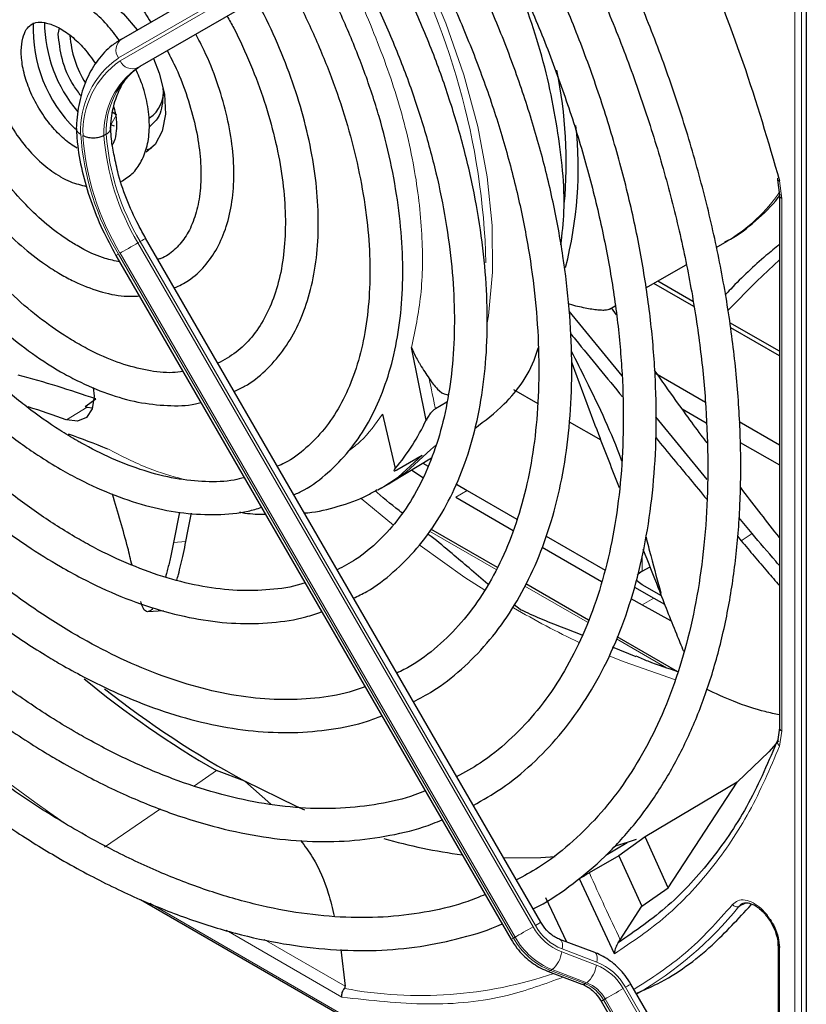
# Paper-space layout 'Blatt2' of a CAD drawing. Header units: millimetres. Extents: x 5 to 418, y 2 to 292.
# Tile 49 of 87: x 118.94 to 128.49, y 213.33 to 225.29. Entities that reach past the tile are written whole.
import ezdxf

# ---------------------------------------------------------------- set-up
doc = ezdxf.new("R2010")
doc.units = ezdxf.units.MM

psp = doc.layouts.new('Blatt2')

# ---------------------------------------------------------------- linework, layer by layer
at = {"color": 7, "linetype": 'Continuous', "lineweight": 18}
for p, q in [((128.352, 210.799), (128.352, 228.779)), ((128.433, 210.797), (128.433, 228.777)), ((124.936, 227.592), (120.14, 224.822)), ((120.16, 224.788), (124.956, 227.557)), ((125.173, 227.475), (120.377, 224.705)), ((120.405, 224.722), (120.377, 224.705)), ((120.118, 224.133), (120.048, 224.011)), ((128.164, 223.329), (128.192, 223.115)), ((128.192, 223.115), (128.192, 216.646)), ((120.405, 222.594), (120.377, 222.577)), ((120.377, 222.577), (125.173, 214.271)), ((125.201, 214.287), (120.405, 222.594)), ((120.14, 222.44), (124.936, 214.134)), ((124.956, 214.145), (120.16, 222.452)), ((119.509, 220.429), (119.762, 220.582)), ((123.934, 220.069), (123.99, 220.116)), ((124.375, 219.568), (124.234, 219.487)), ((123.087, 219.471), (123.478, 219.149)), ((124.726, 218.609), (123.916, 219.077)), ((120.81, 218.939), (120.96, 218.951)), ((127.7, 218.958), (127.831, 219.048)), ((126.497, 218.752), (126.497, 218.588)), ((125.835, 217.969), (125.073, 218.409)), ((126.638, 218.262), (126.497, 218.18)), ((126.791, 217.417), (126.184, 217.768)), ((128.192, 216.646), (128.164, 216.465)), ((121.332, 216.167), (121.062, 215.983)), ((120.653, 215.703), (119.971, 215.236)), ((120.522, 214.556), (126.079, 211.348)), ((127.754, 214.559), (127.67, 214.518)), ((122.854, 213.416), (121.447, 214.229)), ((122.893, 213.549), (121.91, 214.117)), ((124.936, 214.134), (124.956, 214.145)), ((125.521, 213.965), (125.941, 213.806)), ((125.947, 213.842), (125.526, 214.001)), ((128.163, 214.02), (128.163, 212.394)), ((125.404, 213.751), (125.384, 213.74)), ((125.384, 213.74), (125.805, 213.58)), ((125.825, 213.592), (125.404, 213.751)), ((125.805, 213.58), (125.825, 213.592)), ((126.266, 213.52), (126.763, 212.66)), ((126.791, 212.676), (126.295, 213.536)), ((126.049, 213.394), (126.029, 213.383)), ((126.029, 213.383), (126.526, 212.523)), ((126.546, 212.534), (126.049, 213.394))]:
    psp.add_line(p, q, dxfattribs=at)
at = {"color": 7, "linetype": 'Continuous', "lineweight": 25}
for p, q in [((128.489, 228.804), (128.489, 210.824)), ((120.177, 225.052), (124.973, 227.821)), ((120.405, 224.722), (125.201, 227.491)), ((119.411, 225.113), (119.425, 225.183)), ((120.073, 224.162), (120.118, 224.133)), ((120.093, 223.995), (120.048, 224.011)), ((119.993, 223.896), (119.965, 223.879)), ((120.489, 223.712), (120.543, 223.725)), ((128.14, 223.342), (128.163, 223.155)), ((128.163, 223.157), (128.163, 216.686)), ((125.267, 214.325), (120.471, 222.632)), ((127.396, 222.522), (127.529, 222.598)), ((127.504, 222.585), (127.529, 222.598)), ((120.111, 222.424), (124.907, 214.117)), ((126.542, 222.029), (127.031, 222.311)), ((127.124, 221.803), (126.637, 222.084)), ((127.114, 221.865), (126.687, 222.112)), ((126.254, 220.961), (125.613, 221.748)), ((126.099, 221.773), (126.169, 221.814)), ((126.186, 221.701), (126.127, 221.789)), ((128.163, 221.26), (127.561, 221.607)), ((128.163, 221.203), (127.572, 221.544)), ((123.876, 220.425), (123.697, 221.305)), ((125.226, 221.269), (125.238, 221.276)), ((126.651, 220.998), (127.264, 220.644)), ((124.934, 220.797), (125.231, 220.626)), ((119.739, 220.59), (119.865, 220.681)), ((124.125, 220.644), (123.988, 220.562)), ((119.739, 220.59), (119.762, 220.582)), ((119.762, 220.582), (119.822, 220.575)), ((126.981, 220.562), (127.276, 220.392)), ((123.344, 220.496), (123.5, 219.837)), ((125.612, 220.405), (125.996, 220.184)), ((127.288, 219.704), (126.663, 220.463)), ((127.675, 220.407), (128.163, 220.125)), ((127.688, 220.154), (128.163, 219.88)), ((123.459, 219.674), (123.941, 219.965)), ((123.52, 219.821), (123.829, 219.997)), ((123.699, 219.819), (123.836, 219.729)), ((123.837, 219.903), (123.898, 219.863)), ((123.422, 219.651), (123.459, 219.674)), ((123.338, 219.603), (123.288, 219.575)), ((123.338, 219.603), (123.422, 219.651)), ((124.242, 219.647), (124.375, 219.568)), ((124.375, 219.568), (124.978, 219.221)), ((124.234, 219.487), (124.933, 219.083)), ((123.587, 219.299), (123.565, 219.312)), ((120.883, 219.307), (120.81, 218.939)), ((127.831, 219.048), (127.671, 219.24)), ((124.74, 218.634), (123.933, 219.099)), ((125.332, 219.016), (126.048, 218.603)), ((127.653, 219.015), (127.7, 218.958)), ((125.283, 218.881), (126.005, 218.464)), ((126.497, 218.588), (126.593, 218.644)), ((125.846, 217.995), (125.086, 218.434)), ((126.404, 218.397), (126.638, 218.262)), ((126.733, 218.289), (126.497, 218.425)), ((126.36, 218.259), (126.497, 218.18)), ((126.638, 218.262), (126.768, 218.188)), ((120.499, 218.098), (120.688, 218.113)), ((125.017, 218.125), (124.942, 218.179)), ((125.017, 218.125), (125.024, 218.121)), ((126.497, 218.18), (126.842, 217.991)), ((126.932, 217.369), (126.195, 217.793)), ((126.423, 217.548), (126.139, 217.665)), ((128.163, 216.687), (128.138, 216.518)), ((121.676, 216.039), (121.332, 216.167)), ((121.676, 216.039), (121.989, 215.76)), ((127.652, 216.026), (126.534, 215.365)), ((126.814, 214.745), (127.652, 216.026)), ((126.534, 215.365), (126.215, 215.133)), ((126.814, 214.745), (126.534, 215.365)), ((126.057, 215.139), (126.316, 215.294)), ((126.316, 215.294), (126.183, 215.254)), ((126.425, 215.329), (126.316, 215.294)), ((126.215, 215.133), (125.856, 214.925)), ((126.215, 215.133), (126.494, 214.522)), ((126.16, 213.943), (125.736, 214.854)), ((126.494, 214.522), (126.814, 214.745)), ((120.407, 214.603), (126.087, 211.323)), ((125.324, 214.628), (125.577, 214.088)), ((127.67, 214.518), (127.713, 214.552)), ((126.232, 214.112), (126.494, 214.522)), ((125.921, 213.958), (125.5, 214.118)), ((126.207, 214.077), (126.232, 214.112)), ((122.842, 213.993), (122.893, 213.549)), ((128.146, 214.045), (128.146, 212.418)), ((125.347, 213.733), (125.767, 213.574)), ((126.857, 212.714), (126.361, 213.574)), ((126.434, 213.446), (126.438, 213.448)), ((126.001, 213.366), (126.497, 212.506))]:
    psp.add_line(p, q, dxfattribs=at)
at = {"color": 7, "linetype": 'Continuous', "lineweight": 18, "flags": 128}
for points in [[(124.618, 221.605), (124.631, 221.69), (124.681, 222.22), (124.676, 222.786), (124.615, 223.379), (124.501, 223.991), (124.334, 224.616), (124.116, 225.245), (123.851, 225.87), (123.541, 226.483), (123.521, 226.52)], [(120.377, 222.577), (120.351, 222.562), (120.322, 222.545), (120.291, 222.528), (120.261, 222.51), (120.231, 222.493), (120.204, 222.477), (120.18, 222.464), (120.16, 222.452)], [(120.471, 222.632), (120.469, 222.63), (120.461, 222.626), (120.447, 222.618), (120.429, 222.607), (120.405, 222.594)], [(120.14, 222.44), (120.125, 222.432), (120.115, 222.426), (120.111, 222.424), (120.111, 222.424)], [(128.163, 222.369), (127.89, 222.113), (127.531, 221.75)], [(123.459, 219.674), (123.637, 219.795), (123.934, 220.069)], [(123.829, 219.997), (123.535, 219.732), (123.338, 219.603)], [(123.802, 218.9), (124.347, 218.514), (124.587, 218.358)], [(126.105, 217.558), (126.277, 217.488), (126.903, 217.27)], [(125.267, 214.325), (125.265, 214.324), (125.257, 214.319), (125.243, 214.311), (125.224, 214.3), (125.201, 214.287)], [(125.173, 214.271), (125.146, 214.255), (125.117, 214.239), (125.087, 214.221), (125.057, 214.204), (125.027, 214.187), (125, 214.171), (124.976, 214.157), (124.956, 214.145)], [(124.936, 214.134), (124.921, 214.125), (124.911, 214.12), (124.907, 214.117), (124.907, 214.117)], [(125.501, 214.117), (125.508, 214.113), (125.519, 214.101), (125.526, 214.083), (125.53, 214.059), (125.53, 214.032), (125.526, 214.001)], [(125.921, 213.958), (125.929, 213.953), (125.939, 213.941), (125.947, 213.923), (125.95, 213.9), (125.951, 213.872), (125.947, 213.842)], [(126.361, 213.574), (126.358, 213.573), (126.35, 213.568), (126.337, 213.56), (126.318, 213.55), (126.295, 213.536)], [(126.266, 213.52), (126.24, 213.505), (126.211, 213.488), (126.181, 213.47), (126.15, 213.453), (126.121, 213.436), (126.093, 213.42), (126.069, 213.406), (126.049, 213.394)], [(126.029, 213.383), (126.014, 213.374), (126.004, 213.369), (126.001, 213.366), (126.001, 213.366)]]:
    psp.add_lwpolyline(points, dxfattribs=at)
at = {"color": 7, "linetype": 'Continuous', "lineweight": 25, "flags": 128}
for points in [[(119.336, 225.652), (119.433, 225.691), (119.61, 225.701), (119.805, 225.646), (120.007, 225.529), (120.203, 225.358), (120.367, 225.162)], [(120.567, 224.815), (120.636, 224.639), (120.698, 224.382), (120.711, 224.141), (120.673, 223.934), (120.587, 223.773), (120.476, 223.677)], [(119.836, 220.822), (119.846, 220.714), (119.823, 220.562), (119.753, 220.457), (119.644, 220.411), (119.509, 220.429)], [(126.497, 218.425), (126.447, 218.46), (126.424, 218.482)], [(126.497, 218.588), (126.447, 218.553), (126.435, 218.543)], [(128.15, 216.528), (128.033, 216.394), (127.652, 216.026)], [(122.402, 215.688), (122.301, 215.732), (121.676, 216.039)], [(125.441, 215.12), (125.269, 215.107), (124.818, 215.103)]]:
    psp.add_lwpolyline(points, dxfattribs=at)
at = {"color": 7, "linetype": 'Continuous', "lineweight": 18}
for centre, radius, start, end in [((115.874, 222.111), 8.73, 1.4751, 29.9716), ((120.276, 224.918), 0.166, 126.3512, 215.1851), ((120.754, 223.942), 1.073, 124.9266, 182.4906), ((120.763, 223.924), 1.053, 124.9128, 182.4318), ((120.927, 223.915), 0.963, 124.844, 182.1372), ((120.955, 223.931), 0.963, 124.844, 182.1372), ((120.311, 224.857), 0.166, 204.8163, 293.6431), ((122.95, 224.124), 3.275, 183.9971, 210.9295), ((122.92, 224.106), 3.218, 184.0341, 210.9259), ((122.915, 224.097), 2.958, 184.2186, 210.9078), ((122.943, 224.113), 2.958, 184.2186, 210.9078), ((126.529, 224.308), 1.98, 300.313, 325.9586), ((148.622, 225.903), 25.206, 191.3822, 192.2327), ((128.87, 229.385), 16.731, 211.2645, 235.9261), ((130.139, 227.017), 10.285, 239.6127, 244.6357), ((155.203, 227.987), 32.122, 203.9922, 205.5913), ((124.174, 217.339), 4.493, 300.1451, 321.0957), ((125.769, 214.605), 0.651, 209.265, 248.105), ((125.78, 214.611), 0.696, 209.265, 248.105), ((125.719, 214.573), 0.898, 209.265, 248.105), ((125.739, 214.584), 0.898, 209.265, 248.105), ((125.192, 214.005), 0.331, 309.8792, 353.0863), ((125.688, 213.196), 0.696, 29.265, 68.105), ((123.808, 218.479), 5.043, 259.4514, 288.7224), ((125.359, 213.774), 0.0422, 252.5632, 306.0382), ((125.613, 213.846), 0.331, 309.8792, 353.0863), ((125.699, 213.202), 0.651, 29.265, 68.105), ((125.78, 213.614), 0.0421, 252.5043, 306.0437), ((125.637, 213.163), 0.449, 29.265, 68.105), ((125.657, 213.175), 0.449, 29.265, 68.105)]:
    psp.add_arc(centre, radius, start, end, dxfattribs=at)
at = {"color": 7, "linetype": 'Continuous', "lineweight": 25}
for centre, radius, start, end in [((120.793, 225.172), 1.688, 177.4033, 225.9296), ((120.944, 225.271), 1.701, 180.437, 220.3631), ((120.748, 225.165), 1.197, 183.2626, 212.7905), ((120.091, 223.556), 5.485, 354.6955, 11.7507), ((120.298, 224.414), 0.389, 304.5077, 6.8045), ((120.969, 223.479), 4.752, 345.3744, 6.3356), ((115.811, 209.178), 12.196, 70.5855, 75.2059), ((115.275, 208.516), 12.643, 70.4367, 72.6527), ((121.545, 221.497), 2.565, 319.6629, 335.3009), ((115.091, 207.744), 13.275, 68.2399, 70.4387), ((127.631, 226.967), 12.503, 230.7772, 239.7474), ((127.392, 226.573), 11.985, 231.7495, 241.5137), ((125.151, 221.54), 6.45, 253.885, 262.5408)]:
    psp.add_arc(centre, radius, start, end, dxfattribs=at)
for points, knots in [([(125.172, 214.489), (125.195, 214.5), (125.368, 214.583), (125.662, 214.791), (126.049, 215.114), (126.397, 215.494), (126.707, 215.921), (126.978, 216.396), (127.208, 216.916), (127.395, 217.478), (127.538, 218.078), (127.637, 218.714), (127.691, 219.382), (127.699, 220.078), (127.662, 220.797), (127.58, 221.537), (127.454, 222.292), (127.284, 223.059), (127.071, 223.834), (126.817, 224.612), (126.523, 225.389), (126.19, 226.16), (125.83, 226.909), (125.564, 227.392), (125.435, 227.626)], [0, 0, 0, 0, 0.007022, 0.053817, 0.1006, 0.147436, 0.194392, 0.241503, 0.288773, 0.336184, 0.383702, 0.431293, 0.478928, 0.526583, 0.57424, 0.62189, 0.669527, 0.71715, 0.764759, 0.812355, 0.859941, 0.907518, 0.955089, 1, 1, 1, 1]), ([(126.458, 227.626), (126.695, 227.157), (127.17, 226.218), (127.745, 224.77), (128.025, 223.809), (128.164, 223.329)], [0, 0, 0, 0, 0.333214, 0.666775, 1, 1, 1, 1]), ([(125.087, 227.425), (125.112, 227.383), (125.278, 227.1), (125.554, 226.56), (125.91, 225.81), (126.227, 225.05), (126.506, 224.288), (126.744, 223.526), (126.942, 222.77), (127.097, 222.024), (127.209, 221.292), (127.277, 220.578), (127.301, 219.887), (127.281, 219.223), (127.217, 218.589), (127.111, 217.989), (126.962, 217.426), (126.771, 216.904), (126.541, 216.424), (126.271, 215.99), (125.964, 215.603), (125.62, 215.268), (125.289, 215.01), (125.061, 214.887), (124.971, 214.839)], [0, 0, 0, 0, 0.008469, 0.056451, 0.10443, 0.152403, 0.200367, 0.248319, 0.296256, 0.344176, 0.392077, 0.439959, 0.487821, 0.535666, 0.5835, 0.631333, 0.679178, 0.72706, 0.775013, 0.82308, 0.871307, 0.919731, 0.968362, 1, 1, 1, 1]), ([(124.447, 215.745), (124.564, 215.811), (124.816, 215.954), (125.164, 216.24), (125.496, 216.585), (125.79, 216.982), (126.045, 217.425), (126.258, 217.913), (126.429, 218.443), (126.555, 219.012), (126.637, 219.615), (126.674, 220.248), (126.665, 220.909), (126.611, 221.591), (126.512, 222.291), (126.369, 223.004), (126.183, 223.727), (125.955, 224.453), (125.687, 225.18), (125.379, 225.902), (125.055, 226.58), (124.818, 227.009), (124.709, 227.207)], [0, 0, 0, 0, 0.042839, 0.092827, 0.142855, 0.193022, 0.243385, 0.293956, 0.34471, 0.395602, 0.446585, 0.497618, 0.548672, 0.599723, 0.650761, 0.701782, 0.752784, 0.803769, 0.85474, 0.905699, 0.956649, 1, 1, 1, 1]), ([(124.361, 227.006), (124.446, 226.854), (124.659, 226.475), (124.961, 225.853), (125.269, 225.147), (125.537, 224.437), (125.766, 223.726), (125.954, 223.021), (126.099, 222.325), (126.202, 221.644), (126.26, 220.982), (126.275, 220.343), (126.246, 219.731), (126.173, 219.152), (126.058, 218.607), (125.901, 218.102), (125.703, 217.638), (125.467, 217.219), (125.193, 216.846), (124.881, 216.523), (124.567, 216.268), (124.342, 216.146), (124.246, 216.094)], [0, 0, 0, 0, 0.034582, 0.08603, 0.137472, 0.188902, 0.240318, 0.291715, 0.343089, 0.394438, 0.445761, 0.497058, 0.548333, 0.599597, 0.650862, 0.702153, 0.753511, 0.80499, 0.856655, 0.908569, 0.96076, 1, 1, 1, 1]), ([(123.72, 217.004), (123.8, 217.046), (124.008, 217.155), (124.308, 217.392), (124.62, 217.707), (124.893, 218.074), (125.127, 218.487), (125.32, 218.944), (125.47, 219.443), (125.575, 219.979), (125.635, 220.549), (125.65, 221.147), (125.619, 221.77), (125.543, 222.412), (125.423, 223.069), (125.259, 223.736), (125.053, 224.408), (124.807, 225.08), (124.52, 225.747), (124.246, 226.319), (124.054, 226.659), (123.982, 226.787)], [0, 0, 0, 0, 0.033446, 0.087411, 0.141399, 0.195552, 0.249964, 0.304656, 0.359593, 0.414709, 0.469936, 0.525219, 0.580517, 0.635803, 0.691067, 0.746307, 0.801523, 0.856719, 0.911899, 0.967067, 1, 1, 1, 1]), ([(118.282, 226.424), (118.295, 226.437), (118.357, 226.497), (118.497, 226.553), (118.707, 226.59), (118.947, 226.565), (119.201, 226.486), (119.464, 226.354), (119.73, 226.172), (119.991, 225.943), (120.238, 225.673), (120.421, 225.441), (120.51, 225.294), (120.533, 225.257)], [0, 0, 0, 0, 0.029258, 0.138407, 0.250078, 0.356664, 0.459361, 0.560618, 0.661623, 0.762745, 0.864149, 0.965811, 1, 1, 1, 1]), ([(123.635, 226.587), (123.687, 226.496), (123.858, 226.197), (124.113, 225.674), (124.398, 225.024), (124.643, 224.369), (124.849, 223.715), (125.013, 223.067), (125.135, 222.43), (125.214, 221.809), (125.248, 221.21), (125.239, 220.636), (125.187, 220.092), (125.091, 219.583), (124.954, 219.111), (124.777, 218.682), (124.561, 218.297), (124.308, 217.958), (124.017, 217.67), (123.754, 217.466), (123.577, 217.379), (123.52, 217.351)], [0, 0, 0, 0, 0.024429, 0.080222, 0.136006, 0.191775, 0.247522, 0.303242, 0.358931, 0.414583, 0.470198, 0.525779, 0.581336, 0.636887, 0.69246, 0.748108, 0.803911, 0.859965, 0.916367, 0.973159, 1, 1, 1, 1]), ([(122.995, 218.261), (123.049, 218.287), (123.223, 218.372), (123.482, 218.573), (123.769, 218.859), (124.017, 219.197), (124.225, 219.581), (124.391, 220.008), (124.514, 220.476), (124.592, 220.98), (124.624, 221.515), (124.611, 222.076), (124.552, 222.658), (124.449, 223.256), (124.302, 223.864), (124.112, 224.476), (123.883, 225.089), (123.613, 225.695), (123.403, 226.123), (123.274, 226.342), (123.259, 226.369)], [0, 0, 0, 0, 0.026837, 0.085914, 0.144995, 0.204288, 0.263944, 0.323998, 0.384387, 0.44501, 0.505762, 0.566569, 0.627372, 0.688147, 0.748889, 0.809596, 0.870275, 0.930931, 0.991574, 1, 1, 1, 1]), ([(122.91, 226.168), (122.968, 226.065), (123.133, 225.772), (123.367, 225.274), (123.613, 224.683), (123.818, 224.089), (123.984, 223.498), (124.106, 222.918), (124.186, 222.352), (124.223, 221.806), (124.215, 221.286), (124.165, 220.797), (124.072, 220.344), (123.938, 219.929), (123.765, 219.557), (123.554, 219.23), (123.306, 218.953), (123.054, 218.741), (122.872, 218.646), (122.796, 218.606)], [0, 0, 0, 0, 0.033602, 0.09506, 0.156501, 0.217917, 0.279296, 0.340631, 0.401915, 0.463142, 0.524317, 0.585455, 0.646584, 0.707751, 0.769051, 0.830622, 0.892629, 0.955206, 1, 1, 1, 1]), ([(125.511, 222.551), (125.526, 222.685), (125.577, 223.121), (125.484, 223.969), (125.258, 225.029), (124.977, 225.739), (124.841, 226.086)], [0, 0, 0, 0, 0.130301, 0.424564, 0.718826, 1, 1, 1, 1]), ([(122.27, 219.516), (122.312, 219.536), (122.462, 219.605), (122.688, 219.781), (122.944, 220.041), (123.158, 220.353), (123.333, 220.709), (123.465, 221.107), (123.553, 221.544), (123.596, 222.014), (123.592, 222.512), (123.543, 223.031), (123.449, 223.565), (123.311, 224.109), (123.132, 224.657), (122.911, 225.202), (122.71, 225.635), (122.571, 225.879), (122.531, 225.949)], [0, 0, 0, 0, 0.025432, 0.09144, 0.157422, 0.22372, 0.290583, 0.358045, 0.425981, 0.494211, 0.562575, 0.63096, 0.699308, 0.767604, 0.835849, 0.904052, 0.972225, 1, 1, 1, 1]), ([(120.153, 225.035), (120.104, 225.1), (119.998, 225.242), (119.806, 225.418), (119.59, 225.56), (119.374, 225.642), (119.168, 225.665), (118.979, 225.629), (118.833, 225.556), (118.77, 225.48), (118.749, 225.454)], [0, 0, 0, 0, 0.121104, 0.26353, 0.407617, 0.553734, 0.681749, 0.803792, 0.934198, 1, 1, 1, 1]), ([(122.187, 225.75), (122.198, 225.731), (122.306, 225.546), (122.481, 225.18), (122.705, 224.658), (122.887, 224.132), (123.029, 223.61), (123.129, 223.099), (123.186, 222.605), (123.199, 222.134), (123.169, 221.692), (123.097, 221.284), (122.984, 220.916), (122.833, 220.59), (122.645, 220.309), (122.42, 220.079), (122.228, 219.93), (122.1, 219.876), (122.07, 219.863)], [0, 0, 0, 0, 0.007987, 0.077271, 0.146533, 0.215753, 0.284916, 0.354005, 0.423006, 0.491916, 0.560748, 0.629544, 0.698364, 0.767357, 0.836765, 0.906897, 0.977993, 1, 1, 1, 1]), ([(121.544, 220.773), (121.588, 220.793), (121.726, 220.854), (121.927, 221.018), (122.14, 221.256), (122.312, 221.543), (122.443, 221.873), (122.53, 222.242), (122.571, 222.646), (122.566, 223.078), (122.516, 223.53), (122.42, 223.996), (122.282, 224.469), (122.1, 224.939), (121.94, 225.296), (121.83, 225.488), (121.806, 225.53)], [0, 0, 0, 0, 0.034804, 0.110957, 0.187067, 0.263784, 0.341517, 0.420224, 0.499594, 0.579283, 0.659033, 0.738718, 0.818313, 0.897826, 0.977281, 1, 1, 1, 1]), ([(121.459, 225.33), (121.487, 225.282), (121.594, 225.091), (121.749, 224.743), (121.917, 224.296), (122.043, 223.852), (122.128, 223.418), (122.169, 223.002), (122.168, 222.612), (122.125, 222.254), (122.041, 221.934), (121.92, 221.656), (121.762, 221.424), (121.574, 221.237), (121.423, 221.155), (121.347, 221.114)], [0, 0, 0, 0, 0.027614, 0.108697, 0.189719, 0.270641, 0.351426, 0.432043, 0.512486, 0.59279, 0.673063, 0.753515, 0.834611, 0.917039, 1, 1, 1, 1]), ([(119.639, 223.727), (119.612, 223.743), (119.534, 223.792), (119.4, 223.909), (119.252, 224.085), (119.125, 224.29), (119.029, 224.508), (118.972, 224.722), (118.955, 224.915), (118.975, 225.07), (119.022, 225.176), (119.081, 225.233), (119.151, 225.26), (119.267, 225.254), (119.41, 225.2), (119.57, 225.093), (119.728, 224.943), (119.819, 224.816), (119.865, 224.752)], [0, 0, 0, 0, 0.032778, 0.096298, 0.160575, 0.225403, 0.29037, 0.354897, 0.418511, 0.481016, 0.543198, 0.607254, 0.68171, 0.742597, 0.808137, 0.871777, 0.935579, 1, 1, 1, 1]), ([(119.69, 224.361), (119.658, 224.402), (119.555, 224.533), (119.442, 224.81), (119.422, 225.012), (119.411, 225.113)], [0, 0, 0, 0, 0.182718, 0.591359, 1, 1, 1, 1]), ([(120.177, 225.052), (120.138, 225.026), (120.03, 224.958), (119.884, 224.803), (119.754, 224.582), (119.668, 224.322), (119.636, 224.107), (119.63, 223.983), (119.629, 223.961)], [0, 0, 0, 0, 0.120337, 0.325835, 0.532783, 0.744527, 0.954131, 1, 1, 1, 1]), ([(120.819, 222.029), (120.879, 222.057), (121.016, 222.122), (121.192, 222.288), (121.346, 222.508), (121.458, 222.773), (121.527, 223.075), (121.55, 223.411), (121.526, 223.772), (121.456, 224.15), (121.341, 224.533), (121.215, 224.857), (121.114, 225.045), (121.079, 225.111)], [0, 0, 0, 0, 0.070989, 0.164196, 0.25756, 0.352629, 0.449898, 0.548788, 0.648408, 0.74807, 0.847559, 0.946872, 1, 1, 1, 1]), ([(120.733, 224.911), (120.77, 224.839), (120.866, 224.654), (120.982, 224.345), (121.08, 223.997), (121.135, 223.661), (121.148, 223.349), (121.12, 223.069), (121.053, 222.828), (120.952, 222.631), (120.819, 222.485), (120.709, 222.4), (120.631, 222.38), (120.619, 222.377)], [0, 0, 0, 0, 0.063601, 0.165373, 0.266904, 0.368074, 0.468795, 0.569085, 0.669207, 0.76971, 0.872125, 0.978915, 1, 1, 1, 1]), ([(120.045, 223.954), (120.048, 224), (120.057, 224.133), (120.102, 224.328), (120.188, 224.516), (120.291, 224.645), (120.371, 224.699), (120.405, 224.722)], [0, 0, 0, 0, 0.1219982, 0.3552798, 0.5889005, 0.8262984, 1, 1, 1, 1]), ([(120.171, 223.321), (120.218, 223.35), (120.319, 223.411), (120.426, 223.565), (120.497, 223.755), (120.524, 223.98), (120.504, 224.23), (120.447, 224.471), (120.381, 224.62), (120.353, 224.683)], [0, 0, 0, 0, 0.12448, 0.266559, 0.411606, 0.564488, 0.723656, 0.884548, 1, 1, 1, 1]), ([(120.684, 224.378), (120.676, 224.286), (120.661, 224.112), (120.562, 224.027), (120.516, 223.987)], [0, 0, 0, 0, 0.534725, 1, 1, 1, 1]), ([(120.086, 224.225), (120.095, 224.189), (120.12, 224.084), (120.118, 223.936), (120.097, 223.816), (120.073, 223.777), (120.066, 223.766)], [0, 0, 0, 0, 0.179637, 0.523495, 0.861797, 1, 1, 1, 1]), ([(118.771, 224.125), (118.797, 224.074), (118.866, 223.938), (119.015, 223.738), (119.204, 223.542), (119.35, 223.433), (119.467, 223.363), (119.582, 223.303), (119.688, 223.279), (119.755, 223.263)], [0, 0, 0, 0, 0.115772, 0.309757, 0.504702, 0.690871, 0.718511, 0.824468, 1, 1, 1, 1]), ([(119.629, 223.978), (119.632, 223.918), (119.642, 223.747), (119.694, 223.45), (119.798, 223.092), (119.936, 222.745), (120.055, 222.528), (120.111, 222.424)], [0, 0, 0, 0, 0.119661, 0.345415, 0.570792, 0.795741, 1, 1, 1, 1]), ([(120.109, 223.554), (120.093, 223.62), (120.058, 223.77), (120.05, 223.908), (120.045, 223.984)], [0, 0, 0, 0, 0.446374, 1, 1, 1, 1]), ([(119.682, 223.896), (119.681, 223.896), (119.676, 223.899), (119.667, 223.905), (119.655, 223.915), (119.642, 223.929), (119.633, 223.946), (119.629, 223.958), (119.63, 223.965), (119.63, 223.967)], [0, 0, 0, 0, 0.027692, 0.159469, 0.292587, 0.511005, 0.735743, 0.953935, 1, 1, 1, 1]), ([(119.965, 223.879), (119.949, 223.872), (119.918, 223.857), (119.858, 223.848), (119.797, 223.849), (119.747, 223.861), (119.721, 223.873), (119.711, 223.879), (119.71, 223.879)], [0, 0, 0, 0, 0.214285, 0.428564, 0.643, 0.857746, 0.986659, 1, 1, 1, 1]), ([(120.045, 223.966), (120.045, 223.963), (120.045, 223.954), (120.04, 223.94), (120.029, 223.924), (120.014, 223.909), (120, 223.9), (119.993, 223.896)], [0, 0, 0, 0, 0.106275, 0.326515, 0.55313, 0.77337, 1, 1, 1, 1]), ([(120.155, 222.347), (120.097, 222.358), (119.96, 222.385), (119.782, 222.464), (119.621, 222.552), (119.46, 222.653), (119.238, 222.822), (118.981, 223.069), (118.739, 223.351), (118.596, 223.564), (118.525, 223.669)], [0, 0, 0, 0, 0.112168, 0.264833, 0.312906, 0.391862, 0.543416, 0.695468, 0.84795, 1, 1, 1, 1]), ([(120.471, 222.632), (120.441, 222.686), (120.353, 222.843), (120.235, 223.114), (120.144, 223.372), (120.116, 223.515), (120.109, 223.554)], [0, 0, 0, 0, 0.180366, 0.526768, 0.872823, 1, 1, 1, 1]), ([(118.195, 223.445), (118.267, 223.337), (118.416, 223.114), (118.675, 222.81), (118.957, 222.535), (119.215, 222.335), (119.431, 222.198), (119.649, 222.082), (119.908, 221.983), (120.176, 221.922), (120.334, 221.93), (120.395, 221.932)], [0, 0, 0, 0, 0.120708, 0.249746, 0.379057, 0.508773, 0.587522, 0.656403, 0.78692, 0.917396, 1, 1, 1, 1]), ([(120.926, 221.013), (120.883, 221.007), (120.748, 220.991), (120.493, 221.022), (120.171, 221.105), (119.882, 221.226), (119.645, 221.353), (119.408, 221.499), (119.122, 221.706), (118.79, 221.999), (118.469, 222.332), (118.168, 222.702), (117.949, 223.004), (117.842, 223.186), (117.818, 223.227)], [0, 0, 0, 0, 0.047799, 0.151464, 0.253393, 0.354451, 0.41296, 0.46559, 0.566257, 0.667097, 0.768083, 0.869204, 0.970426, 1, 1, 1, 1]), ([(127.498, 222.587), (127.521, 222.598), (127.658, 222.664), (127.879, 222.844), (128.081, 223.03), (128.167, 223.154), (128.176, 223.167)], [0, 0, 0, 0, 0.087995, 0.507995, 0.948154, 1, 1, 1, 1]), ([(117.472, 223.028), (117.512, 222.96), (117.641, 222.744), (117.89, 222.406), (118.211, 222.02), (118.554, 221.67), (118.912, 221.362), (119.209, 221.15), (119.451, 221.003), (119.695, 220.872), (120.01, 220.737), (120.379, 220.633), (120.735, 220.595), (120.992, 220.597), (121.12, 220.631), (121.143, 220.637)], [0, 0, 0, 0, 0.043227, 0.137062, 0.230954, 0.324945, 0.419075, 0.513378, 0.553496, 0.603349, 0.697902, 0.792503, 0.886726, 0.980084, 1, 1, 1, 1]), ([(121.669, 219.725), (121.628, 219.715), (121.482, 219.677), (121.203, 219.67), (120.837, 219.706), (120.455, 219.801), (120.069, 219.948), (119.795, 220.086), (119.584, 220.206), (119.365, 220.339), (119.028, 220.577), (118.633, 220.906), (118.249, 221.279), (117.88, 221.689), (117.532, 222.135), (117.268, 222.51), (117.131, 222.742), (117.092, 222.808)], [0, 0, 0, 0, 0.032329, 0.115134, 0.196873, 0.277819, 0.358317, 0.434253, 0.443254, 0.485269, 0.565494, 0.645808, 0.726194, 0.806653, 0.887173, 0.967737, 1, 1, 1, 1]), ([(116.746, 222.608), (116.78, 222.55), (116.914, 222.32), (117.179, 221.939), (117.538, 221.474), (117.922, 221.042), (118.322, 220.648), (118.738, 220.296), (119.112, 220.027), (119.422, 219.835), (119.733, 219.666), (120.096, 219.503), (120.522, 219.365), (120.938, 219.286), (121.338, 219.27), (121.653, 219.296), (121.824, 219.348), (121.877, 219.365)], [0, 0, 0, 0, 0.026021, 0.103081, 0.180162, 0.257284, 0.334465, 0.411723, 0.489069, 0.538868, 0.579706, 0.657194, 0.734725, 0.812115, 0.889159, 0.965619, 1, 1, 1, 1]), ([(128.163, 222.559), (128.109, 222.513), (127.907, 222.346), (127.687, 222.139), (127.527, 221.968), (127.505, 221.945)], [0, 0, 0, 0, 0.2421177, 0.8951681, 1, 1, 1, 1]), ([(122.406, 218.449), (122.389, 218.443), (122.257, 218.395), (121.983, 218.359), (121.587, 218.346), (121.169, 218.395), (120.736, 218.499), (120.292, 218.658), (119.924, 218.832), (119.626, 218.996), (119.329, 219.177), (118.947, 219.441), (118.498, 219.802), (118.058, 220.207), (117.633, 220.652), (117.225, 221.133), (116.841, 221.648), (116.553, 222.068), (116.406, 222.323), (116.367, 222.389)], [0, 0, 0, 0, 0.010331, 0.081097, 0.151268, 0.220842, 0.28997, 0.358829, 0.427557, 0.457972, 0.493968, 0.562628, 0.631343, 0.700101, 0.768903, 0.837746, 0.906621, 0.975519, 1, 1, 1, 1]), ([(116.018, 222.188), (116.026, 222.174), (116.144, 221.965), (116.401, 221.581), (116.788, 221.042), (117.203, 220.535), (117.637, 220.062), (118.089, 219.628), (118.554, 219.237), (119.006, 218.909), (119.386, 218.671), (119.768, 218.462), (120.172, 218.274), (120.648, 218.107), (121.115, 217.997), (121.57, 217.946), (122.004, 217.958), (122.353, 218.007), (122.545, 218.075), (122.609, 218.098)], [0, 0, 0, 0, 0.00489, 0.071718, 0.138555, 0.205411, 0.272296, 0.33922, 0.406191, 0.473218, 0.530554, 0.565918, 0.633038, 0.700192, 0.767278, 0.834196, 0.900813, 0.967008, 1, 1, 1, 1]), ([(123.135, 217.187), (123.071, 217.164), (122.879, 217.094), (122.53, 217.04), (122.092, 217.02), (121.634, 217.061), (121.159, 217.158), (120.672, 217.31), (120.185, 217.513), (119.839, 217.692), (119.572, 217.845), (119.296, 218.012), (118.874, 218.299), (118.377, 218.688), (117.888, 219.122), (117.413, 219.598), (116.954, 220.111), (116.514, 220.658), (116.1, 221.237), (115.808, 221.676), (115.665, 221.927), (115.641, 221.97)], [0, 0, 0, 0, 0.031219, 0.093709, 0.155812, 0.217519, 0.278913, 0.340099, 0.401169, 0.458925, 0.466609, 0.498605, 0.559596, 0.620625, 0.681681, 0.742768, 0.803883, 0.865022, 0.92618, 0.987351, 1, 1, 1, 1]), ([(125.604, 221.839), (125.607, 221.838), (125.644, 221.824), (125.746, 221.8), (125.865, 221.776), (125.96, 221.764), (126.021, 221.76), (126.066, 221.763), (126.094, 221.767), (126.098, 221.774), (126.099, 221.774)], [0, 0, 0, 0, 0.011716, 0.148269, 0.422205, 0.560868, 0.699734, 0.839294, 0.979125, 1, 1, 1, 1]), ([(115.296, 221.771), (115.347, 221.683), (115.521, 221.383), (115.851, 220.893), (116.28, 220.306), (116.735, 219.751), (117.211, 219.23), (117.704, 218.747), (118.21, 218.307), (118.727, 217.911), (119.138, 217.638), (119.468, 217.442), (119.799, 217.26), (120.242, 217.05), (120.763, 216.856), (121.276, 216.719), (121.778, 216.64), (122.263, 216.62), (122.726, 216.662), (123.086, 216.733), (123.281, 216.811), (123.338, 216.834)], [0, 0, 0, 0, 0.024893, 0.0846812, 0.1444768, 0.2042859, 0.2641149, 0.3239696, 0.3838555, 0.443777, 0.5037362, 0.5251768, 0.5567848, 0.6167854, 0.676812, 0.7368027, 0.796699, 0.8564237, 0.9158939, 0.9750476, 1, 1, 1, 1]), ([(123.865, 215.923), (123.823, 215.905), (123.646, 215.831), (123.303, 215.756), (122.841, 215.7), (122.354, 215.706), (121.85, 215.768), (121.331, 215.886), (120.8, 216.06), (120.269, 216.285), (119.881, 216.485), (119.578, 216.657), (119.266, 216.845), (118.807, 217.154), (118.266, 217.569), (117.733, 218.029), (117.212, 218.532), (116.706, 219.073), (116.219, 219.651), (115.754, 220.261), (115.314, 220.893), (115.046, 221.332), (114.913, 221.55)], [0, 0, 0, 0, 0.017316, 0.07398, 0.130407, 0.186548, 0.242429, 0.298112, 0.353664, 0.409142, 0.461634, 0.472322, 0.501413, 0.556837, 0.61229, 0.667762, 0.723255, 0.77877, 0.834303, 0.889852, 0.945412, 1, 1, 1, 1]), ([(125.626, 221.478), (125.646, 221.453), (125.857, 221.194), (126.068, 220.937), (126.26, 220.705)], [0, 0, 0, 0, 0.096797, 1, 1, 1, 1]), ([(114.569, 221.351), (114.598, 221.301), (114.758, 221.02), (115.08, 220.529), (115.533, 219.883), (116.015, 219.268), (116.517, 218.685), (117.039, 218.138), (117.577, 217.631), (118.128, 217.166), (118.687, 216.748), (119.126, 216.461), (119.477, 216.253), (119.827, 216.059), (120.305, 215.829), (120.869, 215.61), (121.425, 215.448), (121.969, 215.344), (122.499, 215.298), (123.01, 215.311), (123.497, 215.386), (123.85, 215.475), (124.031, 215.555), (124.068, 215.571)], [0, 0, 0, 0, 0.011961, 0.066529, 0.121102, 0.175682, 0.230275, 0.284884, 0.339513, 0.394165, 0.448844, 0.503549, 0.521416, 0.550246, 0.604978, 0.659732, 0.714464, 0.769138, 0.823706, 0.878111, 0.932303, 0.986256, 1, 1, 1, 1]), ([(123.697, 221.305), (123.713, 221.269), (123.739, 221.209), (123.777, 221.142), (123.833, 221.048), (123.876, 220.983), (123.912, 220.928)], [0, 0, 0, 0, 0.259433, 0.424802, 0.511819, 1, 1, 1, 1]), ([(124.465, 220.323), (124.587, 220.416), (124.894, 220.649), (125.145, 221.001), (125.231, 221.283), (125.236, 221.301)], [0, 0, 0, 0, 0.3862382, 0.9621939, 1, 1, 1, 1]), ([(125.637, 221.262), (125.695, 221.146), (125.925, 220.693), (126.134, 220.247), (126.244, 219.937), (126.248, 219.928)], [0, 0, 0, 0, 0.248467, 0.977657, 1, 1, 1, 1]), ([(124.592, 214.663), (124.523, 214.634), (124.308, 214.543), (123.916, 214.45), (123.421, 214.383), (122.903, 214.377), (122.366, 214.426), (121.813, 214.533), (121.247, 214.696), (120.671, 214.914), (120.133, 215.165), (119.686, 215.408), (119.238, 215.677), (118.745, 216.006), (118.164, 216.444), (117.59, 216.928), (117.027, 217.456), (116.478, 218.024), (115.947, 218.629), (115.436, 219.267), (114.949, 219.935), (114.532, 220.558), (114.29, 220.965), (114.191, 221.133)], [0, 0, 0, 0, 0.0246488, 0.0767892, 0.1287567, 0.1805134, 0.2320706, 0.2834677, 0.3347517, 0.3859651, 0.4371411, 0.4763653, 0.5032221, 0.5543727, 0.6055447, 0.6567312, 0.707934, 0.7591529, 0.8103864, 0.8616325, 0.9128886, 0.9641519, 1, 1, 1, 1]), ([(126.222, 219.601), (126.137, 219.817), (125.939, 220.325), (125.75, 220.834), (125.642, 221.126)], [0, 0, 0, 0, 0.425317, 1, 1, 1, 1]), ([(127.285, 220.147), (127.261, 220.179), (127.175, 220.294), (127.009, 220.522), (126.821, 220.783), (126.693, 220.965), (126.648, 221.03)], [0, 0, 0, 0, 0.1092461, 0.3917315, 0.7855536, 1, 1, 1, 1]), ([(113.845, 220.933), (113.9, 220.839), (114.096, 220.499), (114.466, 219.934), (114.952, 219.244), (115.465, 218.584), (116, 217.955), (116.555, 217.362), (117.126, 216.809), (117.711, 216.297), (118.306, 215.83), (118.883, 215.428), (119.368, 215.129), (119.854, 214.86), (120.365, 214.61), (120.967, 214.369), (121.563, 214.183), (122.147, 214.056), (122.718, 213.986), (123.271, 213.975), (123.805, 214.022), (124.31, 214.134), (124.642, 214.231), (124.795, 214.305), (124.798, 214.307)], [0, 0, 0, 0, 0.01943, 0.069936, 0.120444, 0.170959, 0.221483, 0.272019, 0.322569, 0.373136, 0.423723, 0.474329, 0.518625, 0.545295, 0.595931, 0.646585, 0.697225, 0.747827, 0.79836, 0.848782, 0.899057, 0.949155, 0.999073, 1, 1, 1, 1]), ([(123.912, 220.928), (123.944, 220.884), (124.004, 220.802), (124.088, 220.736), (124.137, 220.732), (124.143, 220.731)], [0, 0, 0, 0, 0.508182, 0.943387, 1, 1, 1, 1]), ([(123.988, 220.562), (123.984, 220.56), (123.976, 220.555), (123.963, 220.543), (123.949, 220.53), (123.927, 220.506), (123.898, 220.468), (123.884, 220.441), (123.876, 220.425)], [0, 0, 0, 0, 0.078224, 0.15987, 0.257457, 0.364406, 0.6366, 1, 1, 1, 1]), ([(126.664, 220.211), (126.735, 220.124), (126.94, 219.874), (127.146, 219.626), (127.281, 219.464)], [0, 0, 0, 0, 0.347576, 1, 1, 1, 1]), ([(123.5, 219.837), (123.495, 219.83), (123.484, 219.816), (123.484, 219.809), (123.491, 219.808), (123.498, 219.81), (123.508, 219.814), (123.516, 219.819), (123.52, 219.821)], [0, 0, 0, 0, 0.294656, 0.558446, 0.679552, 0.797043, 0.898977, 1, 1, 1, 1]), ([(122.397, 219.297), (122.411, 219.297), (122.552, 219.307), (122.809, 219.375), (123.092, 219.467), (123.241, 219.556), (123.282, 219.58)], [0, 0, 0, 0, 0.044719, 0.441931, 0.844651, 1, 1, 1, 1]), ([(123.585, 219.296), (123.482, 219.376), (123.372, 219.462), (123.265, 219.56), (123.258, 219.566)], [0, 0, 0, 0, 0.932417, 1, 1, 1, 1]), ([(128.163, 218.998), (128.014, 219.188), (127.854, 219.393), (127.697, 219.6), (127.686, 219.615)], [0, 0, 0, 0, 0.928142, 1, 1, 1, 1]), ([(120.306, 218.661), (120.289, 218.732), (120.224, 219.007), (120.135, 219.303), (120.069, 219.524)], [0, 0, 0, 0, 0.255123, 1, 1, 1, 1]), ([(121.61, 219.308), (121.632, 219.303), (121.739, 219.283), (121.843, 219.282), (121.926, 219.281)], [0, 0, 0, 0, 0.210305, 1, 1, 1, 1]), ([(120.96, 218.951), (120.981, 219.061), (121.004, 219.175), (121.027, 219.288), (121.028, 219.292)], [0, 0, 0, 0, 0.962007, 1, 1, 1, 1]), ([(120.85, 218.48), (120.856, 218.503), (120.872, 218.561), (120.899, 218.668), (120.93, 218.8), (120.95, 218.901), (120.96, 218.951)], [0, 0, 0, 0, 0.173705, 0.447187, 0.722072, 1, 1, 1, 1]), ([(124.626, 218.431), (124.55, 218.497), (124.405, 218.621), (124.176, 218.815), (124.009, 218.954), (123.907, 219.034), (123.893, 219.044)], [0, 0, 0, 0, 0.31928, 0.602273, 0.945507, 1, 1, 1, 1]), ([(126.544, 219.001), (126.563, 218.925), (126.629, 218.668), (126.685, 218.465), (126.725, 218.322)], [0, 0, 0, 0, 0.295359, 1, 1, 1, 1]), ([(127.7, 218.958), (127.753, 218.896), (127.857, 218.771), (128.012, 218.589), (128.115, 218.471), (128.163, 218.415)], [0, 0, 0, 0, 0.34403, 0.690659, 1, 1, 1, 1]), ([(128.163, 218.658), (128.148, 218.676), (128.035, 218.804), (127.926, 218.935), (127.831, 219.048)], [0, 0, 0, 0, 0.134652, 1, 1, 1, 1]), ([(120.81, 218.939), (120.799, 218.883), (120.782, 218.8), (120.759, 218.701), (120.742, 218.629), (120.726, 218.567), (120.716, 218.531), (120.712, 218.516)], [0, 0, 0, 0, 0.348424, 0.523347, 0.698878, 0.877518, 1, 1, 1, 1]), ([(127.003, 217.614), (126.974, 217.684), (126.867, 217.942), (126.708, 218.352), (126.573, 218.695), (126.511, 218.853)], [0, 0, 0, 0, 0.1678269, 0.6171475, 1, 1, 1, 1]), ([(120.563, 218.146), (120.56, 218.142), (120.553, 218.13), (120.535, 218.113), (120.514, 218.099), (120.495, 218.097), (120.477, 218.1), (120.461, 218.111), (120.443, 218.136), (120.431, 218.161), (120.421, 218.191), (120.416, 218.21), (120.414, 218.221)], [0, 0, 0, 0, 0.058709, 0.181644, 0.384629, 0.486026, 0.562247, 0.715738, 0.793532, 0.893157, 0.943534, 1, 1, 1, 1]), ([(125.768, 217.813), (125.686, 217.845), (125.518, 217.911), (125.262, 218.008), (125.104, 218.083), (125.024, 218.121)], [0, 0, 0, 0, 0.327274, 0.663095, 1, 1, 1, 1]), ([(126.931, 217.369), (126.811, 217.407), (126.645, 217.46), (126.474, 217.535), (126.426, 217.556)], [0, 0, 0, 0, 0.7190339, 1, 1, 1, 1]), ([(128.163, 216.844), (128.106, 216.856), (127.94, 216.891), (127.631, 216.99), (127.387, 217.104), (127.278, 217.155)], [0, 0, 0, 0, 0.222207, 0.651889, 1, 1, 1, 1]), ([(128.146, 216.549), (128.033, 216.284), (127.807, 215.753), (127.354, 215.083), (126.829, 214.507), (126.415, 214.22), (126.207, 214.077)], [0, 0, 0, 0, 0.25, 0.5, 0.75, 1, 1, 1, 1]), ([(122.351, 215.32), (122.402, 215.252), (122.553, 215.049), (122.679, 214.736), (122.738, 214.492), (122.76, 214.399)], [0, 0, 0, 0, 0.236848, 0.707404, 1, 1, 1, 1]), ([(125.856, 214.925), (125.846, 214.92), (125.826, 214.908), (125.791, 214.887), (125.759, 214.867), (125.744, 214.858), (125.736, 214.854)], [0, 0, 0, 0, 0.243701, 0.495029, 0.749466, 1, 1, 1, 1]), ([(126.429, 213.463), (126.515, 213.5), (126.849, 213.646), (127.322, 213.996), (127.665, 214.369), (127.819, 214.536)], [0, 0, 0, 0, 0.159057, 0.621184, 1, 1, 1, 1]), ([(127.682, 214.524), (127.685, 214.528), (127.699, 214.551), (127.733, 214.561), (127.778, 214.567), (127.807, 214.554), (127.81, 214.552)], [0, 0, 0, 0, 0.101721, 0.548341, 0.956682, 1, 1, 1, 1]), ([(127.81, 214.552), (127.829, 214.546), (127.865, 214.533), (127.923, 214.491), (127.993, 214.425), (128.036, 214.361), (128.063, 214.319)], [0, 0, 0, 0, 0.222303, 0.428847, 0.6342, 1, 1, 1, 1]), ([(125.5, 214.118), (125.481, 214.126), (125.424, 214.151), (125.338, 214.219), (125.289, 214.293), (125.267, 214.325)], [0, 0, 0, 0, 0.216551, 0.651699, 1, 1, 1, 1]), ([(128.049, 214.359), (128.067, 214.33), (128.112, 214.26), (128.154, 214.139), (128.16, 214.059), (128.163, 214.02)], [0, 0, 0, 0, 0.2692824, 0.6442495, 1, 1, 1, 1]), ([(128.063, 214.319), (128.085, 214.276), (128.116, 214.215), (128.138, 214.129), (128.146, 214.079), (128.145, 214.051), (128.144, 214.045)], [0, 0, 0, 0, 0.460328, 0.639024, 0.919271, 1, 1, 1, 1]), ([(124.907, 214.117), (124.93, 214.081), (124.993, 213.982), (125.129, 213.848), (125.262, 213.767), (125.336, 213.738), (125.347, 213.733)], [0, 0, 0, 0, 0.209643, 0.585012, 0.93779, 1, 1, 1, 1]), ([(126.207, 214.077), (126.201, 214.068), (126.188, 214.049), (126.175, 214.018), (126.164, 213.983), (126.161, 213.958), (126.16, 213.943)], [0, 0, 0, 0, 0.225347, 0.424761, 0.651647, 1, 1, 1, 1]), ([(128.146, 214.045), (128.146, 214.049), (128.147, 214.056), (128.154, 214.062), (128.158, 214.065)], [0, 0, 0, 0, 0.569442, 1, 1, 1, 1]), ([(126.361, 213.574), (126.338, 213.61), (126.275, 213.71), (126.139, 213.844), (126.006, 213.924), (125.932, 213.954), (125.921, 213.958)], [0, 0, 0, 0, 0.2096429, 0.5850117, 0.9377903, 1, 1, 1, 1]), ([(125.767, 213.574), (125.786, 213.566), (125.843, 213.541), (125.93, 213.472), (125.979, 213.399), (126.001, 213.366)], [0, 0, 0, 0, 0.216551, 0.651699, 1, 1, 1, 1]), ([(122.854, 213.416), (122.853, 213.427), (122.852, 213.445), (122.858, 213.473), (122.868, 213.499), (122.879, 213.515), (122.884, 213.522)], [0, 0, 0, 0, 0.293158, 0.502984, 0.762414, 1, 1, 1, 1]), ([(122.884, 213.522), (122.886, 213.524), (122.889, 213.528), (122.893, 213.538), (122.893, 213.544), (122.893, 213.549)], [0, 0, 0, 0, 0.2155213, 0.4481091, 1, 1, 1, 1])]:
    psp.add_open_spline(points, degree=3, knots=knots, dxfattribs=at)
at = {"color": 7, "linetype": 'Continuous', "lineweight": 18}
for points, knots in [([(123.697, 221.305), (123.741, 221.513), (123.832, 221.938), (123.839, 222.681), (123.744, 223.495), (123.535, 224.359), (123.21, 225.225), (122.95, 225.811), (122.782, 226.085), (122.778, 226.092)], [0, 0, 0, 0, 0.156421, 0.319485, 0.487298, 0.657592, 0.827885, 0.995698, 1, 1, 1, 1]), ([(128.145, 223.364), (128.143, 223.36), (128.137, 223.352), (128.138, 223.342), (128.147, 223.333), (128.158, 223.331), (128.164, 223.329)], [0, 0, 0, 0, 0.25, 0.5, 0.75, 1, 1, 1, 1]), ([(128.192, 223.115), (128.185, 223.121), (128.169, 223.133), (128.161, 223.148), (128.163, 223.156), (128.163, 223.156)], [0, 0, 0, 0, 0.495955, 0.99191, 1, 1, 1, 1]), ([(122.939, 220.053), (122.987, 220.09), (123.143, 220.207), (123.262, 220.378), (123.344, 220.496)], [0, 0, 0, 0, 0.3056736, 1, 1, 1, 1]), ([(120.012, 220.074), (120.177, 219.989), (120.485, 219.831), (120.783, 219.746), (120.921, 219.707)], [0, 0, 0, 0, 0.5373316, 1, 1, 1, 1]), ([(128.192, 216.646), (128.185, 216.652), (128.169, 216.664), (128.161, 216.679), (128.163, 216.687), (128.163, 216.687)], [0, 0, 0, 0, 0.494509, 0.989018, 1, 1, 1, 1]), ([(128.164, 216.465), (128.049, 216.193), (127.816, 215.648), (127.347, 214.962), (126.804, 214.374), (126.374, 214.086), (126.16, 213.943)], [0, 0, 0, 0, 0.249269, 0.5, 0.750731, 1, 1, 1, 1]), ([(128.164, 216.465), (128.16, 216.47), (128.152, 216.479), (128.142, 216.498), (128.137, 216.518), (128.139, 216.537), (128.144, 216.546), (128.146, 216.549)], [0, 0, 0, 0, 0.185198, 0.353278, 0.637072, 0.852757, 1, 1, 1, 1]), ([(126.398, 213.51), (126.612, 213.647), (127.051, 213.93), (127.41, 214.334), (127.594, 214.541)], [0, 0, 0, 0, 0.487221, 1, 1, 1, 1]), ([(127.594, 214.541), (127.614, 214.559), (127.655, 214.597), (127.744, 214.602), (127.844, 214.568), (127.941, 214.495), (128.013, 214.422), (128.042, 214.37), (128.049, 214.359)], [0, 0, 0, 0, 0.18501, 0.380014, 0.575018, 0.760028, 0.945038, 1, 1, 1, 1]), ([(127.594, 214.541), (127.599, 214.536), (127.609, 214.525), (127.63, 214.515), (127.652, 214.511), (127.664, 214.516), (127.67, 214.518)], [0, 0, 0, 0, 0.25, 0.5, 0.75, 1, 1, 1, 1]), ([(128.163, 214.02), (128.159, 214.024), (128.149, 214.031), (128.144, 214.04), (128.146, 214.045), (128.146, 214.045)], [0, 0, 0, 0, 0.483499, 0.966997, 1, 1, 1, 1]), ([(125.54, 213.66), (125.317, 213.578), (124.803, 213.388), (123.9, 213.297), (123.202, 213.377), (122.854, 213.416)], [0, 0, 0, 0, 0.277222, 0.638797, 1, 1, 1, 1])]:
    psp.add_open_spline(points, degree=3, knots=knots, dxfattribs=at)

doc.saveas('drawing.dxf')
